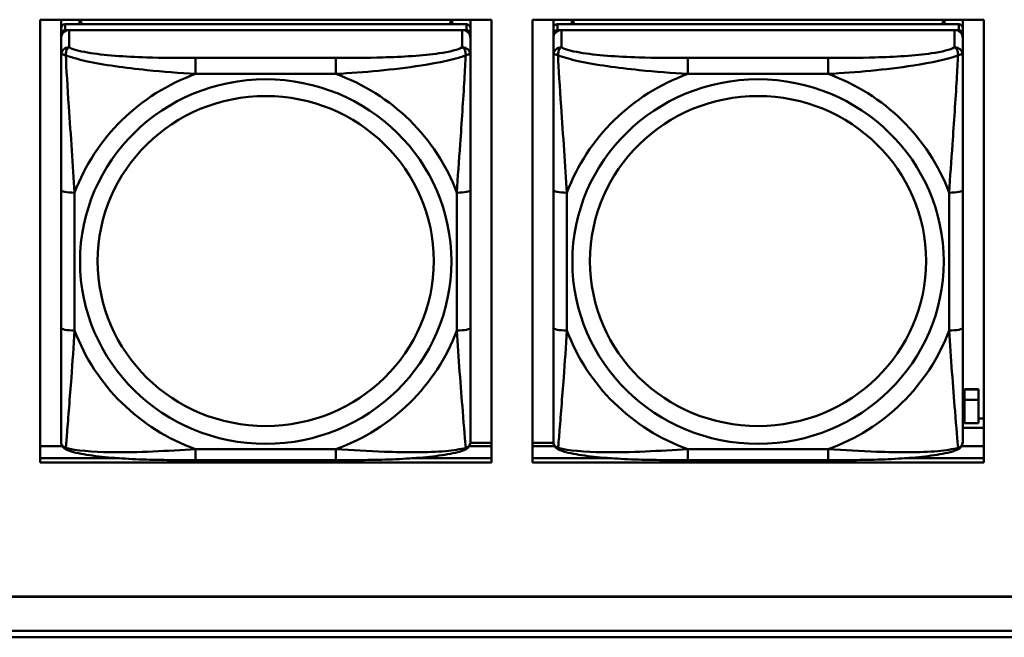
# Model space of a CAD drawing. Header units: inches. Extents: x 0.8 to 72.9, y -5.1 to 48.7.
# Tile 36 of 237: x 36.7 to 38.2, y 8.2 to 9.1. Entities that reach past the tile are written whole.
import ezdxf

# ---------------------------------------------------------------- set-up
doc = ezdxf.new("R2010")
doc.units = ezdxf.units.IN
doc.header["$MEASUREMENT"] = 0
doc.layers.add('Visible Edges(ROSSANSI)', color=7, linetype='Continuous', lineweight=50)
doc.layers.add('Visible Tangent Edges(ROSSANSI)', color=7, linetype='Continuous', lineweight=50)

msp = doc.modelspace()

# ---------------------------------------------------------------- linework, layer by layer
at = {"layer": 'Visible Edges(ROSSANSI)'}
for p, q in [((36.7727, 8.4186), (36.7727, 9.0573)), ((36.7727, 9.0573), (37.4233, 9.0573)), ((36.8026, 9.0449), (36.8026, 9.0573)), ((37.3872, 9.0507), (36.8085, 9.0507)), ((36.8291, 9.0507), (36.8291, 9.0573)), ((36.8329, 9.0507), (36.8296, 9.0573)), ((37.3661, 9.0573), (37.3628, 9.0507)), ((37.3665, 9.0573), (37.3665, 9.0507)), ((37.3931, 9.0573), (37.3931, 9.0449)), ((37.4233, 9.0573), (37.4233, 8.4186)), ((37.4827, 8.4186), (37.4827, 9.0573)), ((37.4827, 9.0573), (38.1333, 9.0573)), ((37.5126, 9.0449), (37.5126, 9.0573)), ((38.0972, 9.0507), (37.5185, 9.0507)), ((37.5391, 9.0507), (37.5391, 9.0573)), ((37.5429, 9.0507), (37.5396, 9.0573)), ((38.0761, 9.0573), (38.0728, 9.0507)), ((38.0765, 9.0573), (38.0765, 9.0507)), ((38.1031, 9.0573), (38.1031, 9.0449)), ((38.1333, 9.0573), (38.1333, 8.4186)), ((36.8026, 9.0449), (36.8026, 9.0366)), ((36.8026, 9.0308), (36.8026, 9.0366)), ((36.8085, 9.0424), (37.3872, 9.0424)), ((37.3813, 9.0424), (36.8144, 9.0424)), ((37.3931, 9.0366), (37.3931, 9.0449)), ((37.3931, 9.0366), (37.3931, 9.0308)), ((37.5126, 9.0449), (37.5126, 9.0366)), ((37.5126, 9.0308), (37.5126, 9.0366)), ((37.5185, 9.0424), (38.0972, 9.0424)), ((38.0913, 9.0424), (37.5244, 9.0424)), ((38.1031, 9.0366), (38.1031, 9.0449)), ((38.1031, 9.0366), (38.1031, 9.0308)), ((36.8026, 9.0308), (36.8026, 9.0059)), ((37.3931, 9.0059), (37.3931, 9.0308)), ((37.5126, 9.0308), (37.5126, 9.0059)), ((38.1031, 9.0059), (38.1031, 9.0308)), ((36.8026, 8.8115), (36.8026, 8.6128)), ((37.3931, 8.6128), (37.3931, 8.8115)), ((37.5126, 8.8115), (37.5126, 8.6128)), ((38.1031, 8.6128), (38.1031, 8.8115)), ((38.1057, 8.5238), (38.1057, 8.5246)), ((38.1257, 8.5246), (38.1057, 8.5246)), ((38.1057, 8.509), (38.1057, 8.5238)), ((38.1057, 8.5238), (38.1257, 8.5238)), ((38.1257, 8.5246), (38.1257, 8.5238)), ((38.1257, 8.5238), (38.1257, 8.509)), ((38.1057, 8.509), (38.1257, 8.509)), ((38.1057, 8.4754), (38.1057, 8.509)), ((38.1257, 8.509), (38.1257, 8.4754)), ((38.1031, 8.4819), (38.1057, 8.4819)), ((38.1257, 8.4819), (38.1333, 8.4819)), ((38.1031, 8.4688), (38.1333, 8.4688)), ((38.1257, 8.4754), (38.1057, 8.4754)), ((36.7727, 8.4423), (36.8044, 8.4423)), ((37.3912, 8.4423), (37.4233, 8.4423)), ((37.3929, 8.4471), (37.4233, 8.4471)), ((37.4827, 8.4471), (37.5127, 8.4471)), ((37.4827, 8.4423), (37.5144, 8.4423)), ((38.1012, 8.4423), (38.1333, 8.4423)), ((36.7727, 8.4247), (36.8865, 8.4247)), ((36.8865, 8.4247), (36.7727, 8.4247)), ((37.199, 8.4219), (36.9967, 8.4219)), ((37.3092, 8.4247), (37.4233, 8.4247)), ((37.4233, 8.4247), (37.3092, 8.4247)), ((37.4827, 8.4247), (37.5965, 8.4247)), ((37.5965, 8.4247), (37.4827, 8.4247)), ((37.909, 8.4219), (37.7067, 8.4219)), ((38.0192, 8.4247), (38.1333, 8.4247)), ((38.1333, 8.4247), (38.0192, 8.4247)), ((37.4233, 8.4186), (36.7727, 8.4186)), ((38.1333, 8.4186), (37.4827, 8.4186)), ((35.8154, 8.2252), (53.1906, 8.2252)), ((53.1906, 8.2248), (35.8154, 8.2248)), ((53.2406, 8.1664), (35.8645, 8.1664)), ((35.8655, 8.1758), (53.2406, 8.1758))]:
    msp.add_line(p, q, dxfattribs=at)
for centre, major_axis, start_param, end_param in [((36.8085, 9.0449), (-0.00591, 0), 4.712389, 6.283185), ((37.3872, 9.0449), (0.00591, 0), 0, 1.570796), ((37.5185, 9.0449), (-0.00591, 0), 4.712389, 6.283185), ((38.0972, 9.0449), (0.00591, 0), 0, 1.570796), ((36.8085, 9.0366), (-0.00591, 0), 4.712389, 6.283185), ((36.8144, 9.0308), (-0.0118, 0), 4.712389, 6.283185), ((37.3813, 9.0308), (0.0118, 0), 0, 1.570796), ((37.3872, 9.0366), (0.00591, 0), 0, 1.570796), ((37.5185, 9.0366), (-0.00591, 0), 4.712389, 6.283185), ((37.5244, 9.0308), (-0.0118, 0), 4.712389, 6.283185), ((38.0913, 9.0308), (0.0118, 0), 0, 1.570796), ((38.0972, 9.0366), (0.00591, 0), 0, 1.570796)]:
    msp.add_ellipse(centre, major_axis=major_axis, ratio=0.981793, start_param=start_param, end_param=end_param, dxfattribs=at)
for points, knots in [([(36.8026, 9.0059), (36.8026, 8.9968), (36.8026, 8.9816), (36.8026, 8.9644), (36.8026, 8.938), (36.8026, 8.9077), (36.8026, 8.8783), (36.8026, 8.8559), (36.8026, 8.8335), (36.8026, 8.8115)], [-0.7968224, -0.7968224, -0.7968224, -0.7968224, -0.6514613, -0.6514613, -0.6514613, -0.427691, -0.427691, -0.427691, -0.2569517, -0.2569517, -0.2569517, -0.2569517]), ([(37.3931, 8.8115), (37.3931, 8.8347), (37.3931, 8.8584), (37.3931, 8.8821), (37.3931, 8.9132), (37.3931, 8.9455), (37.3931, 8.9723), (37.3931, 8.9862), (37.3931, 8.9982), (37.3931, 9.0059)], [0.2569537, 0.2569537, 0.2569537, 0.2569537, 0.4371919, 0.4371919, 0.4371919, 0.6739428, 0.6739428, 0.6739428, 0.7963818, 0.7963818, 0.7963818, 0.7963818]), ([(37.5126, 9.0059), (37.5126, 8.9968), (37.5126, 8.9816), (37.5126, 8.9644), (37.5126, 8.938), (37.5126, 8.9077), (37.5126, 8.8783), (37.5126, 8.8559), (37.5126, 8.8335), (37.5126, 8.8115)], [-0.7968224, -0.7968224, -0.7968224, -0.7968224, -0.6514613, -0.6514613, -0.6514613, -0.427691, -0.427691, -0.427691, -0.2569517, -0.2569517, -0.2569517, -0.2569517]), ([(38.1031, 8.8115), (38.1031, 8.8347), (38.1031, 8.8584), (38.1031, 8.8821), (38.1031, 8.9132), (38.1031, 8.9455), (38.1031, 8.9723), (38.1031, 8.9862), (38.1031, 8.9982), (38.1031, 9.0059)], [0.2569537, 0.2569537, 0.2569537, 0.2569537, 0.4371919, 0.4371919, 0.4371919, 0.6739428, 0.6739428, 0.6739428, 0.7963818, 0.7963818, 0.7963818, 0.7963818]), ([(36.8026, 8.6128), (36.8026, 8.5896), (36.8026, 8.5662), (36.8026, 8.544), (36.8026, 8.5149), (36.8026, 8.4866), (36.8026, 8.4677), (36.8026, 8.458), (36.8026, 8.4511), (36.8026, 8.4493)], [0.2569537, 0.2569537, 0.2569537, 0.2569537, 0.4371919, 0.4371919, 0.4371919, 0.6739428, 0.6739428, 0.6739428, 0.7963818, 0.7963818, 0.7963818, 0.7963818]), ([(37.3931, 8.4493), (37.3931, 8.4515), (37.3931, 8.4607), (37.3931, 8.4735), (37.3931, 8.493), (37.3931, 8.5199), (37.3931, 8.5476), (37.3931, 8.5688), (37.3931, 8.5908), (37.3931, 8.6128)], [-0.7968224, -0.7968224, -0.7968224, -0.7968224, -0.6514613, -0.6514613, -0.6514613, -0.427691, -0.427691, -0.427691, -0.2569517, -0.2569517, -0.2569517, -0.2569517]), ([(37.5126, 8.6128), (37.5126, 8.5896), (37.5126, 8.5662), (37.5126, 8.544), (37.5126, 8.5149), (37.5126, 8.4866), (37.5126, 8.4677), (37.5126, 8.458), (37.5126, 8.4511), (37.5126, 8.4493)], [0.2569537, 0.2569537, 0.2569537, 0.2569537, 0.4371919, 0.4371919, 0.4371919, 0.6739428, 0.6739428, 0.6739428, 0.7963818, 0.7963818, 0.7963818, 0.7963818]), ([(38.1031, 8.4493), (38.1031, 8.4515), (38.1031, 8.4607), (38.1031, 8.4735), (38.1031, 8.493), (38.1031, 8.5199), (38.1031, 8.5476), (38.1031, 8.5688), (38.1031, 8.5908), (38.1031, 8.6128)], [-0.7968224, -0.7968224, -0.7968224, -0.7968224, -0.6514613, -0.6514613, -0.6514613, -0.427691, -0.427691, -0.427691, -0.2569517, -0.2569517, -0.2569517, -0.2569517]), ([(36.8106, 8.437), (36.8095, 8.4375), (36.8085, 8.4381), (36.8065, 8.4396), (36.8056, 8.4406), (36.8043, 8.4425), (36.8038, 8.4435), (36.8031, 8.4454), (36.8029, 8.4463), (36.8026, 8.4479), (36.8026, 8.4487), (36.8026, 8.4493)], [0.02510739, 0.02510739, 0.02510739, 0.02510739, 0.03073999, 0.03073999, 0.03637259, 0.03637259, 0.0420052, 0.0420052, 0.0476378, 0.0476378, 0.0532704, 0.0532704, 0.0532704, 0.0532704]), ([(37.3851, 8.437), (37.3861, 8.4375), (37.3872, 8.4381), (37.3892, 8.4396), (37.3901, 8.4406), (37.3914, 8.4425), (37.3919, 8.4435), (37.3926, 8.4454), (37.3928, 8.4463), (37.3931, 8.4479), (37.3931, 8.4487), (37.3931, 8.4493)], [0.02510739, 0.02510739, 0.02510739, 0.02510739, 0.03073999, 0.03073999, 0.03637259, 0.03637259, 0.0420052, 0.0420052, 0.0476378, 0.0476378, 0.0532704, 0.0532704, 0.0532704, 0.0532704]), ([(37.5206, 8.437), (37.5195, 8.4375), (37.5185, 8.4381), (37.5165, 8.4396), (37.5156, 8.4406), (37.5143, 8.4425), (37.5138, 8.4435), (37.5131, 8.4454), (37.5129, 8.4463), (37.5126, 8.4479), (37.5126, 8.4487), (37.5126, 8.4493)], [0.02510739, 0.02510739, 0.02510739, 0.02510739, 0.03073999, 0.03073999, 0.03637259, 0.03637259, 0.0420052, 0.0420052, 0.0476378, 0.0476378, 0.0532704, 0.0532704, 0.0532704, 0.0532704]), ([(38.0951, 8.437), (38.0961, 8.4375), (38.0972, 8.4381), (38.0992, 8.4396), (38.1001, 8.4406), (38.1014, 8.4425), (38.1019, 8.4435), (38.1026, 8.4454), (38.1028, 8.4463), (38.1031, 8.4479), (38.1031, 8.4487), (38.1031, 8.4493)], [0.02510739, 0.02510739, 0.02510739, 0.02510739, 0.03073999, 0.03073999, 0.03637259, 0.03637259, 0.0420052, 0.0420052, 0.0476378, 0.0476378, 0.0532704, 0.0532704, 0.0532704, 0.0532704]), ([(36.9967, 8.4219), (36.9831, 8.4219), (36.9695, 8.422), (36.9422, 8.4223), (36.9286, 8.4226), (36.9018, 8.4237), (36.8884, 8.4244), (36.8628, 8.4266), (36.8506, 8.4279), (36.8285, 8.4315), (36.8191, 8.4335), (36.8106, 8.437)], [0.2569517, 0.2569517, 0.2569517, 0.2569517, 0.3597049, 0.3597049, 0.4624581, 0.4624581, 0.5652112, 0.5652112, 0.6679644, 0.6679644, 0.7707176, 0.7707176, 0.7707176, 0.7707176]), ([(37.3851, 8.437), (37.3766, 8.4335), (37.3671, 8.4315), (37.3451, 8.4279), (37.3329, 8.4266), (37.3072, 8.4244), (37.2939, 8.4237), (37.2671, 8.4226), (37.2535, 8.4223), (37.2262, 8.422), (37.2125, 8.4219), (37.199, 8.4219)], [-0.7703505, -0.7703505, -0.7703505, -0.7703505, -0.6676711, -0.6676711, -0.5649918, -0.5649918, -0.4623124, -0.4623124, -0.3596331, -0.3596331, -0.2569537, -0.2569537, -0.2569537, -0.2569537]), ([(37.7067, 8.4219), (37.6931, 8.4219), (37.6795, 8.422), (37.6522, 8.4223), (37.6386, 8.4226), (37.6118, 8.4237), (37.5984, 8.4244), (37.5728, 8.4266), (37.5606, 8.4279), (37.5385, 8.4315), (37.5291, 8.4335), (37.5206, 8.437)], [0.2569517, 0.2569517, 0.2569517, 0.2569517, 0.3597049, 0.3597049, 0.4624581, 0.4624581, 0.5652112, 0.5652112, 0.6679644, 0.6679644, 0.7707176, 0.7707176, 0.7707176, 0.7707176]), ([(38.0951, 8.437), (38.0866, 8.4335), (38.0771, 8.4315), (38.0551, 8.4279), (38.0429, 8.4266), (38.0172, 8.4244), (38.0039, 8.4237), (37.9771, 8.4226), (37.9635, 8.4223), (37.9362, 8.422), (37.9225, 8.4219), (37.909, 8.4219)], [-0.7703505, -0.7703505, -0.7703505, -0.7703505, -0.6676711, -0.6676711, -0.5649918, -0.5649918, -0.4623124, -0.4623124, -0.3596331, -0.3596331, -0.2569537, -0.2569537, -0.2569537, -0.2569537])]:
    msp.add_open_spline(points, degree=3, knots=knots, dxfattribs=at)
at = {"layer": 'Visible Tangent Edges(ROSSANSI)'}
for p, q in [((36.8085, 9.0424), (36.8085, 9.0507)), ((37.3872, 9.0507), (37.3872, 9.0424)), ((37.5185, 9.0424), (37.5185, 9.0507)), ((38.0972, 9.0507), (38.0972, 9.0424)), ((36.8144, 9.0175), (36.8144, 9.0424)), ((37.3813, 9.0424), (37.3813, 9.0175)), ((37.5244, 9.0175), (37.5244, 9.0424)), ((38.0913, 9.0424), (38.0913, 9.0175)), ((36.9967, 9.0021), (36.9967, 8.979)), ((37.199, 9.0021), (36.9967, 9.0021)), ((37.199, 9.0021), (37.199, 8.979)), ((37.7067, 9.0021), (37.7067, 8.979)), ((37.909, 9.0021), (37.7067, 9.0021)), ((37.909, 9.0021), (37.909, 8.979)), ((36.9967, 8.979), (37.199, 8.979)), ((37.7067, 8.979), (37.909, 8.979)), ((36.8222, 8.6091), (36.8222, 8.8077)), ((37.3734, 8.8077), (37.3734, 8.6091)), ((37.5322, 8.6091), (37.5322, 8.8077)), ((38.0834, 8.8077), (38.0834, 8.6091)), ((37.199, 8.4378), (36.9967, 8.4378)), ((36.9967, 8.4219), (36.9967, 8.4378)), ((37.199, 8.4219), (37.199, 8.4378)), ((37.909, 8.4378), (37.7067, 8.4378)), ((37.7067, 8.4219), (37.7067, 8.4378)), ((37.909, 8.4219), (37.909, 8.4378))]:
    msp.add_line(p, q, dxfattribs=at)
for centre, major_axis, ratio, start_param, end_param in [((36.8144, 9.0059), (-0.0118, 0), 0.981793, 4.712389, 6.283185), ((37.3813, 9.0059), (0.0118, 0), 0.981793, 0, 1.570796), ((37.5244, 9.0059), (-0.0118, 0), 0.981793, 4.712389, 6.283185), ((38.0913, 9.0059), (0.0118, 0), 0.981793, 0, 1.570796), ((37.0978, 8.7084), (-0.2936, 0), 0.981793, 5.064156, 5.931419), ((37.0978, 8.7084), (0.2936, 0), 0.981793, 0.351767, 1.21903), ((37.8078, 8.7084), (-0.2936, 0), 0.981793, 5.064156, 5.931419), ((37.8078, 8.7084), (0.2936, 0), 0.981793, 0.351767, 1.21903), ((36.8222, 8.8115), (-0.0197, 0), 0.189952, 0, 1.570796), ((37.3734, 8.8115), (0.0197, 0), 0.189952, 4.712389, 6.283185), ((37.5322, 8.8115), (-0.0197, 0), 0.189952, 0, 1.570796), ((38.0834, 8.8115), (0.0197, 0), 0.189952, 4.712389, 6.283185), ((36.8222, 8.6128), (-0.0197, 0), 0.189952, 0, 1.570796), ((37.0978, 8.7084), (-0.2936, 0), 0.981793, 0.351767, 1.21903), ((37.0978, 8.7084), (0.2936, 0), 0.981793, 5.064156, 5.931419), ((37.3734, 8.6128), (0.0197, 0), 0.189952, 4.712389, 6.283185), ((37.5322, 8.6128), (-0.0197, 0), 0.189952, 0, 1.570796), ((37.8078, 8.7084), (-0.2936, 0), 0.981793, 0.351767, 1.21903), ((37.8078, 8.7084), (0.2936, 0), 0.981793, 5.064156, 5.931419), ((38.0834, 8.6128), (0.0197, 0), 0.189952, 4.712389, 6.283185)]:
    msp.add_ellipse(centre, major_axis=major_axis, ratio=ratio, start_param=start_param, end_param=end_param, dxfattribs=at)
for centre, major_axis in [((37.0978, 8.7084), (-0.2678, 0)), ((37.8078, 8.7084), (-0.2678, 0)), ((37.0978, 8.7092), (-0.2424, 0)), ((37.8078, 8.7092), (-0.2424, 0))]:
    msp.add_ellipse(centre, major_axis=major_axis, ratio=0.981793, dxfattribs=at)
for points, knots in [([(36.8094, 9.006), (36.8094, 9.0071), (36.8094, 9.0081), (36.8097, 9.0102), (36.8099, 9.0111), (36.8103, 9.0126), (36.8105, 9.0131), (36.8108, 9.0138), (36.811, 9.014), (36.8113, 9.0146), (36.8115, 9.0149), (36.8121, 9.0157), (36.8125, 9.0161), (36.8133, 9.0169), (36.8138, 9.0173), (36.8144, 9.0175)], [-0.00023197, -0.00023197, -0.00023197, -0.00023197, 0.00913095, 0.00913095, 0.01983142, 0.01983142, 0.02651922, 0.02651922, 0.02986312, 0.02986312, 0.03521335, 0.03521335, 0.04377373, 0.04377373, 0.0532704, 0.0532704, 0.0532704, 0.0532704]), ([(36.9967, 9.0021), (36.973, 9.0021), (36.949, 9.0022), (36.9257, 9.003), (36.895, 9.0039), (36.8641, 9.0059), (36.8409, 9.0099), (36.8288, 9.012), (36.8192, 9.0146), (36.8144, 9.0175)], [0.2569537, 0.2569537, 0.2569537, 0.2569537, 0.4371919, 0.4371919, 0.4371919, 0.6739428, 0.6739428, 0.6739428, 0.7963818, 0.7963818, 0.7963818, 0.7963818]), ([(37.3813, 9.0175), (37.3756, 9.0141), (37.3631, 9.011), (37.3479, 9.0088), (37.3244, 9.0054), (37.2953, 9.0037), (37.2662, 9.0029), (37.244, 9.0022), (37.2214, 9.0021), (37.199, 9.0021)], [-0.7968224, -0.7968224, -0.7968224, -0.7968224, -0.6514613, -0.6514613, -0.6514613, -0.427691, -0.427691, -0.427691, -0.2569517, -0.2569517, -0.2569517, -0.2569517]), ([(37.3813, 9.0175), (37.3818, 9.0173), (37.3823, 9.0169), (37.3832, 9.0161), (37.3836, 9.0157), (37.3842, 9.0149), (37.3844, 9.0146), (37.3847, 9.014), (37.3848, 9.0138), (37.3852, 9.0131), (37.3854, 9.0126), (37.3858, 9.0111), (37.386, 9.0102), (37.3862, 9.0081), (37.3863, 9.0071), (37.3863, 9.006)], [-0.0532704, -0.0532704, -0.0532704, -0.0532704, -0.04377373, -0.04377373, -0.03521335, -0.03521335, -0.02986312, -0.02986312, -0.02651922, -0.02651922, -0.01983142, -0.01983142, -0.00913095, -0.00913095, 0.00023197, 0.00023197, 0.00023197, 0.00023197]), ([(37.5194, 9.006), (37.5194, 9.0071), (37.5194, 9.0081), (37.5197, 9.0102), (37.5199, 9.0111), (37.5203, 9.0126), (37.5205, 9.0131), (37.5208, 9.0138), (37.521, 9.014), (37.5213, 9.0146), (37.5215, 9.0149), (37.5221, 9.0157), (37.5225, 9.0161), (37.5233, 9.0169), (37.5238, 9.0173), (37.5244, 9.0175)], [-0.00023197, -0.00023197, -0.00023197, -0.00023197, 0.00913095, 0.00913095, 0.01983142, 0.01983142, 0.02651922, 0.02651922, 0.02986312, 0.02986312, 0.03521335, 0.03521335, 0.04377373, 0.04377373, 0.0532704, 0.0532704, 0.0532704, 0.0532704]), ([(37.7067, 9.0021), (37.683, 9.0021), (37.659, 9.0022), (37.6357, 9.003), (37.605, 9.0039), (37.5741, 9.0059), (37.5509, 9.0099), (37.5388, 9.012), (37.5292, 9.0146), (37.5244, 9.0175)], [0.2569537, 0.2569537, 0.2569537, 0.2569537, 0.4371919, 0.4371919, 0.4371919, 0.6739428, 0.6739428, 0.6739428, 0.7963818, 0.7963818, 0.7963818, 0.7963818]), ([(38.0913, 9.0175), (38.0856, 9.0141), (38.0731, 9.011), (38.0579, 9.0088), (38.0344, 9.0054), (38.0053, 9.0037), (37.9762, 9.0029), (37.954, 9.0022), (37.9314, 9.0021), (37.909, 9.0021)], [-0.7968224, -0.7968224, -0.7968224, -0.7968224, -0.6514613, -0.6514613, -0.6514613, -0.427691, -0.427691, -0.427691, -0.2569517, -0.2569517, -0.2569517, -0.2569517]), ([(38.0913, 9.0175), (38.0918, 9.0173), (38.0923, 9.0169), (38.0932, 9.0161), (38.0936, 9.0157), (38.0942, 9.0149), (38.0944, 9.0146), (38.0947, 9.014), (38.0948, 9.0138), (38.0952, 9.0131), (38.0954, 9.0126), (38.0958, 9.0111), (38.096, 9.0102), (38.0962, 9.0081), (38.0963, 9.0071), (38.0963, 9.006)], [-0.0532704, -0.0532704, -0.0532704, -0.0532704, -0.04377373, -0.04377373, -0.03521335, -0.03521335, -0.02986312, -0.02986312, -0.02651922, -0.02651922, -0.01983142, -0.01983142, -0.00913095, -0.00913095, 0.00023197, 0.00023197, 0.00023197, 0.00023197]), ([(36.8026, 9.0059), (36.8026, 9.0062), (36.8026, 9.0064), (36.8029, 9.0067), (36.8031, 9.0069), (36.8034, 9.007), (36.8036, 9.0071), (36.8039, 9.0071), (36.8041, 9.0071), (36.8045, 9.0071), (36.8048, 9.0071), (36.8057, 9.007), (36.8064, 9.0069), (36.8078, 9.0065), (36.8086, 9.0063), (36.8094, 9.006)], [-0.0532704, -0.0532704, -0.0532704, -0.0532704, -0.04377373, -0.04377373, -0.03521335, -0.03521335, -0.02986312, -0.02986312, -0.02651922, -0.02651922, -0.01983142, -0.01983142, -0.00913095, -0.00913095, 0.00023197, 0.00023197, 0.00023197, 0.00023197]), ([(36.8094, 9.006), (36.8171, 9.0031), (36.8271, 9.0002), (36.8641, 8.992), (36.8958, 8.9878), (36.9501, 8.9822), (36.9733, 8.9803), (36.9967, 8.979)], [-0.7478145, -0.7478145, -0.7478145, -0.7478145, -0.6493253, -0.6493253, -0.427691, -0.427691, -0.2569537, -0.2569537, -0.2569537, -0.2569537]), ([(36.8222, 8.8077), (36.8199, 8.8474), (36.8166, 8.8896), (36.8119, 8.9596), (36.8103, 8.987), (36.8094, 9.006)], [0.2569517, 0.2569517, 0.2569517, 0.2569517, 0.5559983, 0.5559983, 0.7482818, 0.7482818, 0.7482818, 0.7482818]), ([(37.199, 8.979), (37.2395, 8.9813), (37.2818, 8.9851), (37.3475, 8.9952), (37.3719, 9.0002), (37.3863, 9.006)], [0.2569517, 0.2569517, 0.2569517, 0.2569517, 0.5559983, 0.5559983, 0.7482818, 0.7482818, 0.7482818, 0.7482818]), ([(37.3863, 9.006), (37.3858, 8.996), (37.3851, 8.984), (37.3826, 8.9419), (37.3804, 8.9087), (37.3765, 8.8537), (37.3748, 8.8306), (37.3734, 8.8077)], [-0.7478145, -0.7478145, -0.7478145, -0.7478145, -0.6493253, -0.6493253, -0.427691, -0.427691, -0.2569537, -0.2569537, -0.2569537, -0.2569537]), ([(37.3863, 9.006), (37.3871, 9.0063), (37.3879, 9.0065), (37.3893, 9.0069), (37.39, 9.007), (37.3909, 9.0071), (37.3912, 9.0071), (37.3916, 9.0071), (37.3917, 9.0071), (37.3921, 9.0071), (37.3922, 9.007), (37.3926, 9.0069), (37.3928, 9.0067), (37.393, 9.0064), (37.3931, 9.0062), (37.3931, 9.0059)], [-0.00023197, -0.00023197, -0.00023197, -0.00023197, 0.00913095, 0.00913095, 0.01983142, 0.01983142, 0.02651922, 0.02651922, 0.02986312, 0.02986312, 0.03521335, 0.03521335, 0.04377373, 0.04377373, 0.0532704, 0.0532704, 0.0532704, 0.0532704]), ([(37.5126, 9.0059), (37.5126, 9.0062), (37.5126, 9.0064), (37.5129, 9.0067), (37.5131, 9.0069), (37.5134, 9.007), (37.5136, 9.0071), (37.5139, 9.0071), (37.5141, 9.0071), (37.5145, 9.0071), (37.5148, 9.0071), (37.5157, 9.007), (37.5164, 9.0069), (37.5178, 9.0065), (37.5186, 9.0063), (37.5194, 9.006)], [-0.0532704, -0.0532704, -0.0532704, -0.0532704, -0.04377373, -0.04377373, -0.03521335, -0.03521335, -0.02986312, -0.02986312, -0.02651922, -0.02651922, -0.01983142, -0.01983142, -0.00913095, -0.00913095, 0.00023197, 0.00023197, 0.00023197, 0.00023197]), ([(37.5194, 9.006), (37.5271, 9.0031), (37.5371, 9.0002), (37.5741, 8.992), (37.6058, 8.9878), (37.6601, 8.9822), (37.6833, 8.9803), (37.7067, 8.979)], [-0.7478145, -0.7478145, -0.7478145, -0.7478145, -0.6493253, -0.6493253, -0.427691, -0.427691, -0.2569537, -0.2569537, -0.2569537, -0.2569537]), ([(37.5322, 8.8077), (37.5299, 8.8474), (37.5266, 8.8896), (37.5219, 8.9596), (37.5203, 8.987), (37.5194, 9.006)], [0.2569517, 0.2569517, 0.2569517, 0.2569517, 0.5559983, 0.5559983, 0.7482818, 0.7482818, 0.7482818, 0.7482818]), ([(37.909, 8.979), (37.9495, 8.9813), (37.9918, 8.9851), (38.0575, 8.9952), (38.0819, 9.0002), (38.0963, 9.006)], [0.2569517, 0.2569517, 0.2569517, 0.2569517, 0.5559983, 0.5559983, 0.7482818, 0.7482818, 0.7482818, 0.7482818]), ([(38.0963, 9.006), (38.0958, 8.996), (38.0951, 8.984), (38.0926, 8.9419), (38.0904, 8.9087), (38.0865, 8.8537), (38.0848, 8.8306), (38.0834, 8.8077)], [-0.7478145, -0.7478145, -0.7478145, -0.7478145, -0.6493253, -0.6493253, -0.427691, -0.427691, -0.2569537, -0.2569537, -0.2569537, -0.2569537]), ([(38.0963, 9.006), (38.0971, 9.0063), (38.0979, 9.0065), (38.0993, 9.0069), (38.1, 9.007), (38.1009, 9.0071), (38.1012, 9.0071), (38.1016, 9.0071), (38.1017, 9.0071), (38.1021, 9.0071), (38.1022, 9.007), (38.1026, 9.0069), (38.1028, 9.0067), (38.103, 9.0064), (38.1031, 9.0062), (38.1031, 9.0059)], [-0.00023197, -0.00023197, -0.00023197, -0.00023197, 0.00913095, 0.00913095, 0.01983142, 0.01983142, 0.02651922, 0.02651922, 0.02986312, 0.02986312, 0.03521335, 0.03521335, 0.04377373, 0.04377373, 0.0532704, 0.0532704, 0.0532704, 0.0532704]), ([(36.8094, 8.4397), (36.8099, 8.4447), (36.8106, 8.4523), (36.813, 8.4829), (36.8153, 8.512), (36.8192, 8.5635), (36.8208, 8.5861), (36.8222, 8.6091)], [-0.7478145, -0.7478145, -0.7478145, -0.7478145, -0.6493253, -0.6493253, -0.427691, -0.427691, -0.2569537, -0.2569537, -0.2569537, -0.2569537]), ([(37.3734, 8.6091), (37.3758, 8.5693), (37.3791, 8.5283), (37.3837, 8.4694), (37.3853, 8.4489), (37.3863, 8.4397)], [0.2569517, 0.2569517, 0.2569517, 0.2569517, 0.5559983, 0.5559983, 0.7482818, 0.7482818, 0.7482818, 0.7482818]), ([(37.5194, 8.4397), (37.5199, 8.4447), (37.5206, 8.4523), (37.523, 8.4829), (37.5253, 8.512), (37.5292, 8.5635), (37.5308, 8.5861), (37.5322, 8.6091)], [-0.7478145, -0.7478145, -0.7478145, -0.7478145, -0.6493253, -0.6493253, -0.427691, -0.427691, -0.2569537, -0.2569537, -0.2569537, -0.2569537]), ([(38.0834, 8.6091), (38.0858, 8.5693), (38.0891, 8.5283), (38.0937, 8.4694), (38.0953, 8.4489), (38.0963, 8.4397)], [0.2569517, 0.2569517, 0.2569517, 0.2569517, 0.5559983, 0.5559983, 0.7482818, 0.7482818, 0.7482818, 0.7482818]), ([(36.8094, 8.4397), (36.8086, 8.4399), (36.8078, 8.4403), (36.8064, 8.4411), (36.8057, 8.4416), (36.8048, 8.4426), (36.8045, 8.443), (36.8041, 8.4436), (36.8039, 8.4438), (36.8036, 8.4444), (36.8034, 8.4447), (36.8031, 8.4457), (36.8029, 8.4464), (36.8026, 8.4478), (36.8026, 8.4485), (36.8026, 8.4493)], [-0.00023197, -0.00023197, -0.00023197, -0.00023197, 0.00913095, 0.00913095, 0.01983142, 0.01983142, 0.02651922, 0.02651922, 0.02986312, 0.02986312, 0.03521335, 0.03521335, 0.04377373, 0.04377373, 0.0532704, 0.0532704, 0.0532704, 0.0532704]), ([(37.3931, 8.4493), (37.3931, 8.4485), (37.393, 8.4478), (37.3928, 8.4464), (37.3926, 8.4457), (37.3922, 8.4447), (37.3921, 8.4444), (37.3917, 8.4438), (37.3916, 8.4436), (37.3912, 8.443), (37.3909, 8.4426), (37.39, 8.4416), (37.3893, 8.4411), (37.3879, 8.4403), (37.3871, 8.4399), (37.3863, 8.4397)], [-0.0532704, -0.0532704, -0.0532704, -0.0532704, -0.04377373, -0.04377373, -0.03521335, -0.03521335, -0.02986312, -0.02986312, -0.02651922, -0.02651922, -0.01983142, -0.01983142, -0.00913095, -0.00913095, 0.00023197, 0.00023197, 0.00023197, 0.00023197]), ([(37.5194, 8.4397), (37.5186, 8.4399), (37.5178, 8.4403), (37.5164, 8.4411), (37.5157, 8.4416), (37.5148, 8.4426), (37.5145, 8.443), (37.5141, 8.4436), (37.5139, 8.4438), (37.5136, 8.4444), (37.5134, 8.4447), (37.5131, 8.4457), (37.5129, 8.4464), (37.5126, 8.4478), (37.5126, 8.4485), (37.5126, 8.4493)], [-0.00023197, -0.00023197, -0.00023197, -0.00023197, 0.00913095, 0.00913095, 0.01983142, 0.01983142, 0.02651922, 0.02651922, 0.02986312, 0.02986312, 0.03521335, 0.03521335, 0.04377373, 0.04377373, 0.0532704, 0.0532704, 0.0532704, 0.0532704]), ([(38.1031, 8.4493), (38.1031, 8.4485), (38.103, 8.4478), (38.1028, 8.4464), (38.1026, 8.4457), (38.1022, 8.4447), (38.1021, 8.4444), (38.1017, 8.4438), (38.1016, 8.4436), (38.1012, 8.443), (38.1009, 8.4426), (38.1, 8.4416), (38.0993, 8.4411), (38.0979, 8.4403), (38.0971, 8.4399), (38.0963, 8.4397)], [-0.0532704, -0.0532704, -0.0532704, -0.0532704, -0.04377373, -0.04377373, -0.03521335, -0.03521335, -0.02986312, -0.02986312, -0.02651922, -0.02651922, -0.01983142, -0.01983142, -0.00913095, -0.00913095, 0.00023197, 0.00023197, 0.00023197, 0.00023197]), ([(36.8106, 8.437), (36.8104, 8.4371), (36.8103, 8.4372), (36.8099, 8.4375), (36.8097, 8.4378), (36.8094, 8.4387), (36.8094, 8.4391), (36.8094, 8.4397)], [-0.02510739, -0.02510739, -0.02510739, -0.02510739, -0.01983142, -0.01983142, -0.00913095, -0.00913095, 0.00023197, 0.00023197, 0.00023197, 0.00023197]), ([(36.9967, 8.4378), (36.9562, 8.4355), (36.9138, 8.4328), (36.8482, 8.4338), (36.8238, 8.4357), (36.8094, 8.4397)], [0.2569517, 0.2569517, 0.2569517, 0.2569517, 0.5559983, 0.5559983, 0.7482818, 0.7482818, 0.7482818, 0.7482818]), ([(37.3863, 8.4397), (37.3786, 8.4377), (37.3686, 8.4361), (37.3316, 8.4328), (37.2998, 8.433), (37.2456, 8.435), (37.2224, 8.4364), (37.199, 8.4378)], [-0.7478145, -0.7478145, -0.7478145, -0.7478145, -0.6493253, -0.6493253, -0.427691, -0.427691, -0.2569537, -0.2569537, -0.2569537, -0.2569537]), ([(37.3863, 8.4397), (37.3863, 8.4391), (37.3862, 8.4387), (37.386, 8.4378), (37.3858, 8.4375), (37.3854, 8.4372), (37.3852, 8.4371), (37.3851, 8.437)], [-0.00023197, -0.00023197, -0.00023197, -0.00023197, 0.00913095, 0.00913095, 0.01983142, 0.01983142, 0.02510739, 0.02510739, 0.02510739, 0.02510739]), ([(37.5206, 8.437), (37.5204, 8.4371), (37.5203, 8.4372), (37.5199, 8.4375), (37.5197, 8.4378), (37.5194, 8.4387), (37.5194, 8.4391), (37.5194, 8.4397)], [-0.02510739, -0.02510739, -0.02510739, -0.02510739, -0.01983142, -0.01983142, -0.00913095, -0.00913095, 0.00023197, 0.00023197, 0.00023197, 0.00023197]), ([(37.7067, 8.4378), (37.6662, 8.4355), (37.6238, 8.4328), (37.5582, 8.4338), (37.5338, 8.4357), (37.5194, 8.4397)], [0.2569517, 0.2569517, 0.2569517, 0.2569517, 0.5559983, 0.5559983, 0.7482818, 0.7482818, 0.7482818, 0.7482818]), ([(38.0963, 8.4397), (38.0886, 8.4377), (38.0786, 8.4361), (38.0416, 8.4328), (38.0098, 8.433), (37.9556, 8.435), (37.9324, 8.4364), (37.909, 8.4378)], [-0.7478145, -0.7478145, -0.7478145, -0.7478145, -0.6493253, -0.6493253, -0.427691, -0.427691, -0.2569537, -0.2569537, -0.2569537, -0.2569537]), ([(38.0963, 8.4397), (38.0963, 8.4391), (38.0962, 8.4387), (38.096, 8.4378), (38.0958, 8.4375), (38.0954, 8.4372), (38.0952, 8.4371), (38.0951, 8.437)], [-0.00023197, -0.00023197, -0.00023197, -0.00023197, 0.00913095, 0.00913095, 0.01983142, 0.01983142, 0.02510739, 0.02510739, 0.02510739, 0.02510739])]:
    msp.add_open_spline(points, degree=3, knots=knots, dxfattribs=at)

doc.saveas('drawing.dxf')
